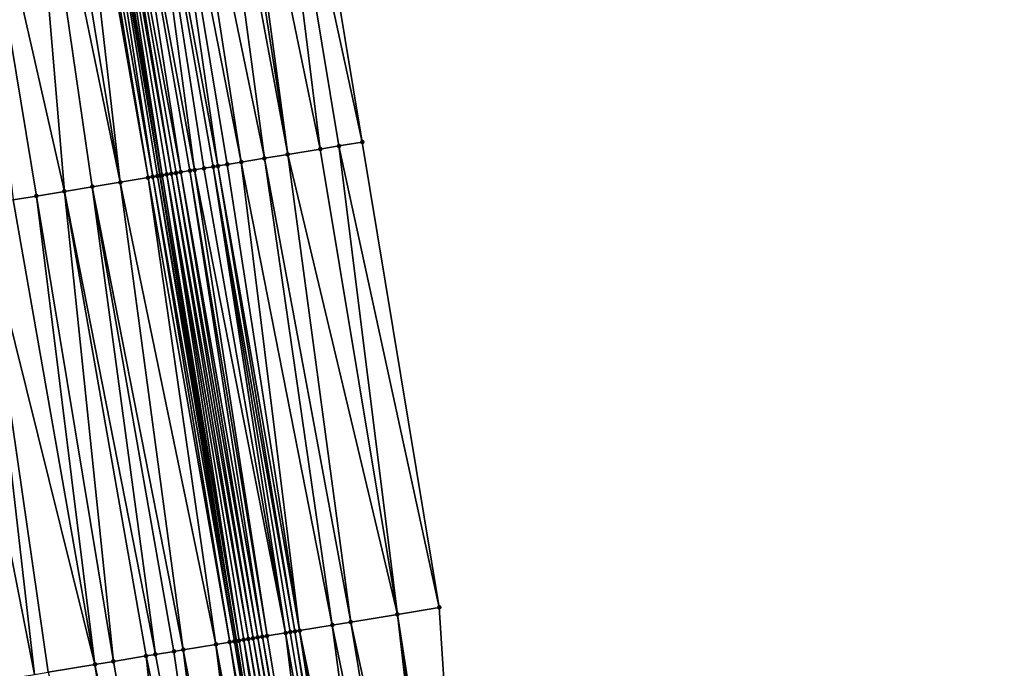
# Model space of a CAD drawing. Header units: feet. Extents: x 2004186 to 2014793, y 836912 to 864902.
# Tile 16 of 256: x 2010981 to 2011023, y 837366 to 837394. Entities that reach past the tile are written whole.
import ezdxf

# ---------------------------------------------------------------- set-up
doc = ezdxf.new("R2010")
doc.units = ezdxf.units.FT
doc.header["$LTSCALE"] = 100
doc.header["$MEASUREMENT"] = 0
for name, color, linetype, lineweight in [('EP_Travel Lane', 5, 'Continuous', 40), ('Road Shots', 4, 'Continuous', 200), ('Road X-Section', 30, 'Continuous', 13)]:
    doc.layers.add(name, color=color, linetype=linetype, lineweight=lineweight)
doc.layers.add('I-77 SB_MM21-27-Surface-Border', color=7, linetype='Continuous')
doc.layers.add('I-77 SB_MM21-27-Surface-TIN', color=7, linetype='Continuous')

msp = doc.modelspace()

# ---------------------------------------------------------------- linework, layer by layer
at = {"layer": 'EP_Travel Lane'}
msp.add_polyline3d([(2011016.610702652, 837209.7848678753, 350.385674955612), (2011013.32162084, 837229.5116556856, 350.5304544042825), (2011010.032482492, 837249.2387825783, 350.6823399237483), (2011006.743285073, 837268.9662637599, 350.8533510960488), (2011003.355767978, 837288.6760368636, 351.0534494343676), (2010999.953381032, 837308.362662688, 351.1325001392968), (2010996.589241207, 837328.0729178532, 351.24417087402), (2010993.303965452, 837347.8009831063, 351.3480802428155), (2010990.047419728, 837367.5337453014, 351.4314136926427), (2010986.803133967, 837387.2687837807, 351.5414703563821), (2010983.563042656, 837407.0039818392, 351.638998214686), (2010980.322896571, 837426.7395135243, 351.7195910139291), (2010977.082714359, 837446.4752652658, 351.7655131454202), (2010973.836576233, 837466.2099280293, 351.8239816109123), (2010970.554883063, 837485.938455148, 351.8467576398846), (2010967.259023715, 837505.6785211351, 351.8659917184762)], dxfattribs=at)
at = {"layer": 'I-77 SB_MM21-27-Surface-Border', "color": 3, "linetype": 'ByBlock', "lineweight": -2}
msp.add_polyline3d([(2010967.66000702, 837505.745358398, 351.8687231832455), (2010973.121132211, 837486.3632599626, 351.7536131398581), (2010981.31994755, 837467.4494115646, 351.508614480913), (2010984.980648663, 837447.7835525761, 351.4289948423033), (2010988.641387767, 837428.1174640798, 351.3657950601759), (2010992.104750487, 837408.4190846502, 351.2945876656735), (2010995.370669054, 837388.6888237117, 351.1986239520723), (2010998.636839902, 837368.9570386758, 351.0863074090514), (2010999.929774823, 837348.8991551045, 351.072482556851), (2011004.971638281, 837329.4621861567, 350.9039328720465), (2011008.044747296, 837309.7071008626, 350.8054513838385), (2011011.133047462, 837289.983306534, 350.7090066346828), (2011014.245078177, 837270.2278561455, 350.537870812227), (2011016.963061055, 837250.4036068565, 350.3846382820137), (2011019.680859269, 837230.580458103, 350.2567509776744), (2011022.595773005, 837210.791162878, 350.1337301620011)], dxfattribs=at)
at = {"layer": 'I-77 SB_MM21-27-Surface-TIN', "color": 128, "linetype": 'ByBlock', "lineweight": -2}
for points in [[(2010991.118196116, 837408.2556512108, 351.3318564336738), (2010989.539713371, 837407.9941320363, 351.3990088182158), (2010993.594898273, 837388.3944798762, 351.2725900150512)], [(2010992.104750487, 837408.4190846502, 351.2945876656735), (2010991.118196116, 837408.2556512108, 351.3318564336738), (2010995.370669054, 837388.6888237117, 351.1986239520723)], [(2010991.118196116, 837408.2556512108, 351.3318564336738), (2010994.384129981, 837388.52529785, 351.2400004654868), (2010995.370669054, 837388.6888237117, 351.1986239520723)], [(2010991.118196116, 837408.2556512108, 351.3318564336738), (2010993.594898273, 837388.3944798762, 351.2725900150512), (2010994.384129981, 837388.52529785, 351.2400004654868)], [(2010988.553162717, 837407.830676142, 351.4428575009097), (2010987.171988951, 837407.6018551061, 351.4992008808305), (2010991.227205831, 837388.0020097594, 351.373410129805)], [(2010989.14509474, 837407.9287398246, 351.4194358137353), (2010988.553162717, 837407.830676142, 351.4428575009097), (2010992.213746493, 837388.1655260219, 351.3338422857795)], [(2010988.553162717, 837407.830676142, 351.4428575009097), (2010991.227205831, 837388.0020097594, 351.373410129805), (2010992.213746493, 837388.1655260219, 351.3338422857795)], [(2010989.539713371, 837407.9941320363, 351.3990088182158), (2010989.14509474, 837407.9287398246, 351.4194358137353), (2010992.213746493, 837388.1655260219, 351.3338422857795)], [(2010989.539713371, 837407.9941320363, 351.3990088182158), (2010992.213746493, 837388.1655260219, 351.3338422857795), (2010993.594898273, 837388.3944798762, 351.2725900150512)], [(2010985.593509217, 837407.3403177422, 351.5716832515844), (2010984.606961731, 837407.176842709, 351.6211400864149), (2010988.267588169, 837387.5114348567, 351.4970342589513)], [(2010986.382750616, 837407.471077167, 351.538154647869), (2010985.593509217, 837407.3403177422, 351.5716832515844), (2010989.254131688, 837387.6749338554, 351.4607192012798)], [(2010985.593509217, 837407.3403177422, 351.5716832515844), (2010989.05682138, 837387.6422437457, 351.4661564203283), (2010989.254131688, 837387.6749338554, 351.4607192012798)], [(2010985.593509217, 837407.3403177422, 351.5716832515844), (2010988.662205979, 837387.576832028, 351.4829657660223), (2010989.05682138, 837387.6422437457, 351.4661564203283)], [(2010985.593509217, 837407.3403177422, 351.5716832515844), (2010988.267588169, 837387.5114348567, 351.4970342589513), (2010988.662205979, 837387.576832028, 351.4829657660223)], [(2010987.171988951, 837407.6018551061, 351.4992008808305), (2010986.382750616, 837407.471077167, 351.538154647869), (2010990.240665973, 837387.8384886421, 351.4138927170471)], [(2010986.382750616, 837407.471077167, 351.538154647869), (2010989.648745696, 837387.7403539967, 351.4423227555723), (2010990.240665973, 837387.8384886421, 351.4138927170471)], [(2010986.382750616, 837407.471077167, 351.538154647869), (2010989.254131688, 837387.6749338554, 351.4607192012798), (2010989.648745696, 837387.7403539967, 351.4423227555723)], [(2010987.171988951, 837407.6018551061, 351.4992008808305), (2010990.240665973, 837387.8384886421, 351.4138927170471), (2010991.227205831, 837388.0020097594, 351.373410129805)], [(2010983.028457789, 837406.9154515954, 351.6507673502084), (2010982.831145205, 837406.8827752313, 351.6551960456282), (2010986.294493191, 837387.184484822, 351.560627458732)], [(2010983.42307773, 837406.9808358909, 351.6326601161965), (2010983.028457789, 837406.9154515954, 351.6507673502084), (2010986.491801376, 837387.2171877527, 351.552774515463)], [(2010983.028457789, 837406.9154515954, 351.6507673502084), (2010986.294493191, 837387.184484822, 351.560627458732), (2010986.491801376, 837387.2171877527, 351.552774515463)], [(2010983.42307773, 837406.9808358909, 351.6326601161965), (2010986.803133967, 837387.2687837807, 351.5414703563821), (2010983.563042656, 837407.0039818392, 351.638998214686)], [(2010983.42307773, 837406.9808358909, 351.6326601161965), (2010986.689105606, 837387.2499145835, 351.5404183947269), (2010986.803133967, 837387.2687837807, 351.5414703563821)], [(2010983.42307773, 837406.9808358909, 351.6326601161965), (2010986.491801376, 837387.2171877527, 351.552774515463), (2010986.689105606, 837387.2499145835, 351.5404183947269)], [(2010983.817717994, 837407.0460974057, 351.6505307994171), (2010983.563042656, 837407.0039818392, 351.638998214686), (2010986.88642229, 837387.2825661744, 351.542238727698)], [(2010986.88642229, 837387.2825661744, 351.542238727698), (2010983.563042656, 837407.0039818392, 351.638998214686), (2010986.803133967, 837387.2687837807, 351.5414703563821)], [(2010984.015030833, 837407.0787722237, 351.6465551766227), (2010983.817717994, 837407.0460974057, 351.6505307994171), (2010987.281056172, 837387.3478662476, 351.5464650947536)], [(2010983.817717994, 837407.0460974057, 351.6505307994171), (2010987.083743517, 837387.315190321, 351.5492300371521), (2010987.281056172, 837387.3478662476, 351.5464650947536)], [(2010983.817717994, 837407.0460974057, 351.6505307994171), (2010986.88642229, 837387.2825661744, 351.542238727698), (2010987.083743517, 837387.315190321, 351.5492300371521)], [(2010984.606961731, 837407.176842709, 351.6211400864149), (2010984.015030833, 837407.0787722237, 351.6465551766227), (2010987.675672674, 837387.4132713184, 351.5309081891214)], [(2010984.015030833, 837407.0787722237, 351.6465551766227), (2010987.478366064, 837387.3805588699, 351.5405544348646), (2010987.675672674, 837387.4132713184, 351.5309081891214)], [(2010984.015030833, 837407.0787722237, 351.6465551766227), (2010987.281056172, 837387.3478662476, 351.5464650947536), (2010987.478366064, 837387.3805588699, 351.5405544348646)], [(2010984.606961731, 837407.176842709, 351.6211400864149), (2010988.070280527, 837387.4787286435, 351.505505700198), (2010988.267588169, 837387.5114348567, 351.4970342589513)], [(2010984.606961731, 837407.176842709, 351.6211400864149), (2010987.675672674, 837387.4132713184, 351.5309081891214), (2010988.070280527, 837387.4787286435, 351.505505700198)], [(2010981.055334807, 837406.5886707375, 351.7000986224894), (2010978.292945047, 837406.1312837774, 351.7380308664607), (2010982.742886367, 837386.5961914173, 351.6342732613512)], [(2010981.844586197, 837406.7193698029, 351.6842568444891), (2010981.055334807, 837406.5886707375, 351.7000986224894), (2010985.110633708, 837386.9883298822, 351.5959418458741)], [(2010981.055334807, 837406.5886707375, 351.7000986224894), (2010983.926764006, 837386.7922366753, 351.6196247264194), (2010985.110633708, 837386.9883298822, 351.5959418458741)], [(2010981.055334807, 837406.5886707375, 351.7000986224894), (2010982.742886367, 837386.5961914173, 351.6342732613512), (2010983.926764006, 837386.7922366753, 351.6196247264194)], [(2010982.831145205, 837406.8827752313, 351.6551960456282), (2010981.844586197, 837406.7193698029, 351.6842568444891), (2010985.110633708, 837386.9883298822, 351.5959418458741)], [(2010982.831145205, 837406.8827752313, 351.6551960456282), (2010985.110633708, 837386.9883298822, 351.5959418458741), (2010986.294493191, 837387.184484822, 351.560627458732)], [(2010978.292945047, 837406.1312837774, 351.7380308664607), (2010981.559010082, 837386.400137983, 351.650462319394), (2010982.742886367, 837386.5961914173, 351.6342732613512)], [(2010978.292945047, 837406.1312837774, 351.7380308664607), (2010980.572440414, 837386.2367969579, 351.6570125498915), (2010981.559010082, 837386.400137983, 351.650462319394)], [(2010998.636839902, 837368.9570386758, 351.0863074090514), (2010995.370669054, 837388.6888237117, 351.1986239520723), (2010994.384129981, 837388.52529785, 351.2400004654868)], [(2010994.88796893, 837368.3357763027, 351.2513992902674), (2010992.213746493, 837388.1655260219, 351.3338422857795), (2010991.227205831, 837388.0020097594, 351.373410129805)], [(2010996.861057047, 837368.6627677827, 351.1618423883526), (2010993.594898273, 837388.3944798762, 351.2725900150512), (2010992.213746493, 837388.1655260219, 351.3338422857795)], [(2010996.861057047, 837368.6627677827, 351.1618423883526), (2010992.213746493, 837388.1655260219, 351.3338422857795), (2010994.88796893, 837368.3357763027, 351.2513992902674)], [(2010996.861057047, 837368.6627677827, 351.1618423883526), (2010994.384129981, 837388.52529785, 351.2400004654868), (2010993.594898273, 837388.3944798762, 351.2725900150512)], [(2010996.861057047, 837368.6627677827, 351.1618423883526), (2010998.636839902, 837368.9570386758, 351.0863074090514), (2010994.384129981, 837388.52529785, 351.2400004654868)], [(2010992.717570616, 837367.9760940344, 351.3479364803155), (2010989.648745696, 837387.7403539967, 351.4423227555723), (2010989.254131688, 837387.6749338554, 351.4607192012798)], [(2010992.717570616, 837367.9760940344, 351.3479364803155), (2010990.240665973, 837387.8384886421, 351.4138927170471), (2010989.648745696, 837387.7403539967, 351.4423227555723)], [(2010994.098731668, 837368.2049918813, 351.2843460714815), (2010991.227205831, 837388.0020097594, 351.373410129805), (2010990.240665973, 837387.8384886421, 351.4138927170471)], [(2010994.098731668, 837368.2049918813, 351.2843460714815), (2010990.240665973, 837387.8384886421, 351.4138927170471), (2010992.717570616, 837367.9760940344, 351.3479364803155)], [(2010994.88796893, 837368.3357763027, 351.2513992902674), (2010991.227205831, 837388.0020097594, 351.373410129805), (2010994.098731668, 837368.2049918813, 351.2843460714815)], [(2010990.152530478, 837367.5511596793, 351.4278338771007), (2010987.083743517, 837387.315190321, 351.5492300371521), (2010986.88642229, 837387.2825661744, 351.542238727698)], [(2010990.547161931, 837367.6164744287, 351.4296655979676), (2010987.281056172, 837387.3478662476, 351.5464650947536), (2010987.083743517, 837387.315190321, 351.5492300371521)], [(2010990.547161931, 837367.6164744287, 351.4296655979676), (2010987.083743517, 837387.315190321, 351.5492300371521), (2010990.349847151, 837367.5838113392, 351.4301001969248)], [(2010990.349847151, 837367.5838113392, 351.4301001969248), (2010987.083743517, 837387.315190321, 351.5492300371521), (2010990.152530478, 837367.5511596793, 351.4278338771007)], [(2010990.744474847, 837367.6491487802, 351.426569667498), (2010987.478366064, 837387.3805588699, 351.5405544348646), (2010987.281056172, 837387.3478662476, 351.5464650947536)], [(2010990.744474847, 837367.6491487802, 351.426569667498), (2010987.281056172, 837387.3478662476, 351.5464650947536), (2010990.547161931, 837367.6164744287, 351.4296655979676)], [(2010990.941785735, 837367.6818353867, 351.4205776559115), (2010987.675672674, 837387.4132713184, 351.5309081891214), (2010987.478366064, 837387.3805588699, 351.5405544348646)], [(2010990.941785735, 837367.6818353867, 351.4205776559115), (2010987.478366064, 837387.3805588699, 351.5405544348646), (2010990.744474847, 837367.6491487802, 351.426569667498)], [(2010991.139090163, 837367.7145610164, 351.4053639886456), (2010988.070280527, 837387.4787286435, 351.505505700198), (2010987.675672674, 837387.4132713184, 351.5309081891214)], [(2010991.139090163, 837367.7145610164, 351.4053639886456), (2010987.675672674, 837387.4132713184, 351.5309081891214), (2010990.941785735, 837367.6818353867, 351.4205776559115)], [(2010991.336397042, 837367.7472718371, 351.3936498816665), (2010988.267588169, 837387.5114348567, 351.4970342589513), (2010988.070280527, 837387.4787286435, 351.505505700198)], [(2010991.336397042, 837367.7472718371, 351.3936498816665), (2010988.070280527, 837387.4787286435, 351.505505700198), (2010991.139090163, 837367.7145610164, 351.4053639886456)], [(2010992.125634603, 837367.8780544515, 351.3611302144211), (2010988.662205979, 837387.576832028, 351.4829657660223), (2010988.267588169, 837387.5114348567, 351.4970342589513)], [(2010992.125634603, 837367.8780544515, 351.3611302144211), (2010988.267588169, 837387.5114348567, 351.4970342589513), (2010991.336397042, 837367.7472718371, 351.3936498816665)], [(2010992.125634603, 837367.8780544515, 351.3611302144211), (2010989.05682138, 837387.6422437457, 351.4661564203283), (2010988.662205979, 837387.576832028, 351.4829657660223)], [(2010992.52026033, 837367.9434037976, 351.3547862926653), (2010989.254131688, 837387.6749338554, 351.4607192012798), (2010989.05682138, 837387.6422437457, 351.4661564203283)], [(2010992.52026033, 837367.9434037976, 351.3547862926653), (2010989.05682138, 837387.6422437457, 351.4661564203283), (2010992.322945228, 837367.9107426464, 351.3547628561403)], [(2010992.322945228, 837367.9107426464, 351.3547628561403), (2010989.05682138, 837387.6422437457, 351.4661564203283), (2010992.125634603, 837367.8780544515, 351.3611302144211)], [(2010992.717570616, 837367.9760940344, 351.3479364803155), (2010989.254131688, 837387.6749338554, 351.4607192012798), (2010992.52026033, 837367.9434037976, 351.3547862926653)], [(2010987.784797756, 837367.1589329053, 351.4967827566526), (2010985.110633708, 837386.9883298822, 351.5959418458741), (2010983.926764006, 837386.7922366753, 351.6196247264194)], [(2010989.165978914, 837367.3877092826, 351.4618971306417), (2010986.294493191, 837387.184484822, 351.560627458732), (2010985.110633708, 837386.9883298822, 351.5959418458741)], [(2010989.165978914, 837367.3877092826, 351.4618971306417), (2010985.110633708, 837386.9883298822, 351.5959418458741), (2010987.784797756, 837367.1589329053, 351.4967827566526)], [(2010989.757911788, 837367.4857678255, 351.4442228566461), (2010986.491801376, 837387.2171877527, 351.552774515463), (2010986.294493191, 837387.184484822, 351.560627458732)], [(2010989.757911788, 837367.4857678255, 351.4442228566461), (2010986.294493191, 837387.184484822, 351.560627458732), (2010989.165978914, 837367.3877092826, 351.4618971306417)], [(2010989.9552201, 837367.5184699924, 351.4345537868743), (2010986.689105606, 837387.2499145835, 351.5404183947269), (2010986.491801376, 837387.2171877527, 351.552774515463)], [(2010989.9552201, 837367.5184699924, 351.4345537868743), (2010986.491801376, 837387.2171877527, 351.552774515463), (2010989.757911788, 837367.4857678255, 351.4442228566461)], [(2010986.689105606, 837387.2499145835, 351.5404183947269), (2010990.047419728, 837367.5337453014, 351.4314136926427), (2010986.803133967, 837387.2687837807, 351.5414703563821)], [(2010989.9552201, 837367.5184699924, 351.4345537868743), (2010990.047419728, 837367.5337453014, 351.4314136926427), (2010986.689105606, 837387.2499145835, 351.5404183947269)], [(2010990.152530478, 837367.5511596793, 351.4278338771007), (2010986.88642229, 837387.2825661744, 351.542238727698), (2010986.803133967, 837387.2687837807, 351.5414703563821)], [(2010990.152530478, 837367.5511596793, 351.4278338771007), (2010986.803133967, 837387.2687837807, 351.5414703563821), (2010990.047419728, 837367.5337453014, 351.4314136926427)], [(2010984.82509824, 837366.6688524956, 351.5349836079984), (2010982.742886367, 837386.5961914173, 351.6342732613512), (2010981.559010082, 837386.400137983, 351.650462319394)], [(2010986.6009188, 837366.9628956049, 351.5132769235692), (2010983.926764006, 837386.7922366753, 351.6196247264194), (2010982.742886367, 837386.5961914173, 351.6342732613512)], [(2010986.6009188, 837366.9628956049, 351.5132769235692), (2010982.742886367, 837386.5961914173, 351.6342732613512), (2010986.206292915, 837366.8975472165, 351.5193944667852)], [(2010986.206292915, 837366.8975472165, 351.5193944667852), (2010982.742886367, 837386.5961914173, 351.6342732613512), (2010984.82509824, 837366.6688524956, 351.5349836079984)], [(2010987.784797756, 837367.1589329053, 351.4967827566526), (2010983.926764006, 837386.7922366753, 351.6196247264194), (2010987.390173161, 837367.0935767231, 351.5047420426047)], [(2010987.390173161, 837367.0935767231, 351.5047420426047), (2010983.926764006, 837386.7922366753, 351.6196247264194), (2010986.6009188, 837366.9628956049, 351.5132769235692)], [(2010984.035842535, 837366.5381794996, 351.5415990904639), (2010980.572440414, 837386.2367969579, 351.6570125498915), (2010979.191253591, 837386.0080548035, 351.6783770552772)], [(2010984.035842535, 837366.5381794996, 351.5415990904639), (2010981.559010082, 837386.400137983, 351.650462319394), (2010980.572440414, 837386.2367969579, 351.6570125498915)], [(2010984.82509824, 837366.6688524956, 351.5349836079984), (2010981.559010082, 837386.400137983, 351.650462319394), (2010984.035842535, 837366.5381794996, 351.5415990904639)], [(2010981.470775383, 837366.1134083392, 351.5829315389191), (2010979.191253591, 837386.0080548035, 351.6783770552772), (2010977.612757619, 837385.7466155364, 351.7064983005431)], [(2010981.470775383, 837366.1134083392, 351.5829315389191), (2010977.612757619, 837385.7466155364, 351.7064983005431), (2010979.892277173, 837365.8519825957, 351.6150086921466)], [(2010984.035842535, 837366.5381794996, 351.5415990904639), (2010979.191253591, 837386.0080548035, 351.6783770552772), (2010982.06271169, 837366.2114461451, 351.5701576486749)], [(2010982.06271169, 837366.2114461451, 351.5701576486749), (2010979.191253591, 837386.0080548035, 351.6783770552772), (2010981.470775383, 837366.1134083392, 351.5829315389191)], [(2010996.861057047, 837368.6627677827, 351.1618423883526), (2010999.929774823, 837348.8991551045, 351.072482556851), (2010998.636839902, 837368.9570386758, 351.0863074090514)], [(2010996.861057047, 837368.6627677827, 351.1618423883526), (2010994.88796893, 837368.3357763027, 351.2513992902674), (2010999.140544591, 837348.7683282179, 351.1089466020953)], [(2010996.861057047, 837368.6627677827, 351.1618423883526), (2010999.140544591, 837348.7683282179, 351.1089466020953), (2010999.535158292, 837348.8337502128, 351.0890001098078)], [(2010996.861057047, 837368.6627677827, 351.1618423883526), (2010999.535158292, 837348.8337502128, 351.0890001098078), (2010999.929774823, 837348.8991551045, 351.072482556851)], [(2010994.098731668, 837368.2049918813, 351.2843460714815), (2010992.717570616, 837367.9760940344, 351.3479364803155), (2010996.772858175, 837348.3758216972, 351.2235233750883)], [(2010994.88796893, 837368.3357763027, 351.2513992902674), (2010994.098731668, 837368.2049918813, 351.2843460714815), (2010998.154008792, 837348.6047825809, 351.1569382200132)], [(2010994.098731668, 837368.2049918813, 351.2843460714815), (2010996.772858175, 837348.3758216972, 351.2235233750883), (2010998.154008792, 837348.6047825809, 351.1569382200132)], [(2010994.88796893, 837368.3357763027, 351.2513992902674), (2010998.154008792, 837348.6047825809, 351.1569382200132), (2010999.140544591, 837348.7683282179, 351.1089466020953)], [(2010990.941785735, 837367.6818353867, 351.4205776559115), (2010990.744474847, 837367.6491487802, 351.426569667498), (2010994.207859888, 837347.9506345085, 351.3419928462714)], [(2010991.139090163, 837367.7145610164, 351.4053639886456), (2010990.941785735, 837367.6818353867, 351.4205776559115), (2010994.405161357, 837347.9833780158, 351.3255018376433)], [(2010990.941785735, 837367.6818353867, 351.4205776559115), (2010994.207859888, 837347.9506345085, 351.3419928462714), (2010994.405161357, 837347.9833780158, 351.3255018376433)], [(2010991.336397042, 837367.7472718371, 351.3936498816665), (2010991.139090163, 837367.7145610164, 351.4053639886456), (2010994.60246612, 837348.0161016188, 351.3130014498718)], [(2010991.139090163, 837367.7145610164, 351.4053639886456), (2010994.405161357, 837347.9833780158, 351.3255018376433), (2010994.60246612, 837348.0161016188, 351.3130014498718)], [(2010992.125634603, 837367.8780544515, 351.3611302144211), (2010991.336397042, 837367.7472718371, 351.3936498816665), (2010994.60246612, 837348.0161016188, 351.3130014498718)], [(2010992.322945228, 837367.9107426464, 351.3547628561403), (2010992.125634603, 837367.8780544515, 351.3611302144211), (2010995.589005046, 837348.1796283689, 351.2687963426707)], [(2010992.125634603, 837367.8780544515, 351.3611302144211), (2010994.60246612, 837348.0161016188, 351.3130014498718), (2010995.589005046, 837348.1796283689, 351.2687963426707)], [(2010992.52026033, 837367.9434037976, 351.3547862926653), (2010992.322945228, 837367.9107426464, 351.3547628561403), (2010995.589005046, 837348.1796283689, 351.2687963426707)], [(2010992.717570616, 837367.9760940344, 351.3479364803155), (2010992.52026033, 837367.9434037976, 351.3547862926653), (2010995.786321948, 837348.2122786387, 351.27099801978)], [(2010992.52026033, 837367.9434037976, 351.3547862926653), (2010995.589005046, 837348.1796283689, 351.2687963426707), (2010995.786321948, 837348.2122786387, 351.27099801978)], [(2010992.717570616, 837367.9760940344, 351.3479364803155), (2010996.180938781, 837348.2776817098, 351.2548454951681), (2010996.772858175, 837348.3758216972, 351.2235233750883)], [(2010992.717570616, 837367.9760940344, 351.3479364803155), (2010995.786321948, 837348.2122786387, 351.27099801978), (2010996.180938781, 837348.2776817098, 351.2548454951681)], [(2010989.165978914, 837367.3877092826, 351.4618971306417), (2010987.784797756, 837367.1589329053, 351.4967827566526), (2010991.642812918, 837347.5257414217, 351.4014993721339)], [(2010989.757911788, 837367.4857678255, 351.4442228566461), (2010989.165978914, 837367.3877092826, 351.4618971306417), (2010992.826677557, 837347.7218652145, 351.3701672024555)], [(2010989.165978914, 837367.3877092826, 351.4618971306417), (2010992.23474673, 837347.6237942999, 351.3876413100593), (2010992.826677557, 837347.7218652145, 351.3701672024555)], [(2010989.165978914, 837367.3877092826, 351.4618971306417), (2010991.642812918, 837347.5257414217, 351.4014993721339), (2010992.23474673, 837347.6237942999, 351.3876413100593)], [(2010989.9552201, 837367.5184699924, 351.4345537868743), (2010989.757911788, 837367.4857678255, 351.4442228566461), (2010993.221288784, 837347.7873021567, 351.3472240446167)], [(2010989.757911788, 837367.4857678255, 351.4442228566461), (2010993.023986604, 837347.7545629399, 351.3628548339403), (2010993.221288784, 837347.7873021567, 351.3472240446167)], [(2010989.757911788, 837367.4857678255, 351.4442228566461), (2010992.826677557, 837347.7218652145, 351.3701672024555), (2010993.023986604, 837347.7545629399, 351.3628548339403)], [(2010989.9552201, 837367.5184699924, 351.4345537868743), (2010993.303965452, 837347.8009831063, 351.3480802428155), (2010990.047419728, 837367.5337453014, 351.4314136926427)], [(2010989.9552201, 837367.5184699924, 351.4345537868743), (2010993.221288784, 837347.7873021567, 351.3472240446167), (2010993.303965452, 837347.8009831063, 351.3480802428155)], [(2010990.152530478, 837367.5511596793, 351.4278338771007), (2010990.047419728, 837367.5337453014, 351.4314136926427), (2010993.303965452, 837347.8009831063, 351.3480802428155)], [(2010990.349847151, 837367.5838113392, 351.4301001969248), (2010990.152530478, 837367.5511596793, 351.4278338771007), (2010993.303965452, 837347.8009831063, 351.3480802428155)], [(2010990.547161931, 837367.6164744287, 351.4296655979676), (2010990.349847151, 837367.5838113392, 351.4301001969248), (2010993.813239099, 837347.8852553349, 351.3533542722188)], [(2010990.349847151, 837367.5838113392, 351.4301001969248), (2010993.303965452, 837347.8009831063, 351.3480802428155), (2010993.813239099, 837347.8852553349, 351.3533542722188)], [(2010990.744474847, 837367.6491487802, 351.426569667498), (2010990.547161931, 837367.6164744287, 351.4296655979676), (2010994.010550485, 837347.9179389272, 351.348875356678)], [(2010990.547161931, 837367.6164744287, 351.4296655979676), (2010993.813239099, 837347.8852553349, 351.3533542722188), (2010994.010550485, 837347.9179389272, 351.348875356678)], [(2010990.744474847, 837367.6491487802, 351.426569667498), (2010994.010550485, 837347.9179389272, 351.348875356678), (2010994.207859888, 837347.9506345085, 351.3419928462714)], [(2010986.206292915, 837366.8975472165, 351.5193944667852), (2010984.82509824, 837366.6688524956, 351.5349836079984), (2010988.288499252, 837346.9702417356, 351.4533057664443)], [(2010986.6009188, 837366.9628956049, 351.5132769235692), (2010986.206292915, 837366.8975472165, 351.5193944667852), (2010990.261629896, 837347.2969763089, 351.4288355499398)], [(2010986.206292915, 837366.8975472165, 351.5193944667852), (2010988.288499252, 837346.9702417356, 351.4533057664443), (2010990.261629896, 837347.2969763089, 351.4288355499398)], [(2010987.390173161, 837367.0935767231, 351.5047420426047), (2010986.6009188, 837366.9628956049, 351.5132769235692), (2010990.261629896, 837347.2969763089, 351.4288355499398)], [(2010987.784797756, 837367.1589329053, 351.4967827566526), (2010987.390173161, 837367.0935767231, 351.5047420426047), (2010990.261629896, 837347.2969763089, 351.4288355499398)], [(2010987.784797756, 837367.1589329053, 351.4967827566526), (2010990.261629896, 837347.2969763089, 351.4288355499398), (2010991.642812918, 837347.5257414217, 351.4014993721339)], [(2010984.035842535, 837366.5381794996, 351.5415990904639), (2010982.06271169, 837366.2114461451, 351.5701576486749), (2010987.104617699, 837346.7742201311, 351.464150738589)], [(2010984.82509824, 837366.6688524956, 351.5349836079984), (2010984.035842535, 837366.5381794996, 351.5415990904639), (2010988.288499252, 837346.9702417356, 351.4533057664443)], [(2010984.035842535, 837366.5381794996, 351.5415990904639), (2010987.104617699, 837346.7742201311, 351.464150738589), (2010988.288499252, 837346.9702417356, 351.4533057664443)]]:
    msp.add_3dface(points, dxfattribs=at)
at = {"layer": 'Road Shots', "lineweight": 100}
for p in [(2010995.370669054, 837388.6888237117, 351.1986239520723), (2010992.213746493, 837388.1655260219, 351.3338422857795), (2010993.594898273, 837388.3944798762, 351.2725900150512), (2010994.384129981, 837388.52529785, 351.2400004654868), (2010989.648745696, 837387.7403539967, 351.4423227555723), (2010990.240665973, 837387.8384886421, 351.4138927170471), (2010991.227205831, 837388.0020097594, 351.373410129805), (2010987.083743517, 837387.315190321, 351.5492300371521), (2010987.281056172, 837387.3478662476, 351.5464650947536), (2010987.478366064, 837387.3805588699, 351.5405544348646), (2010987.675672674, 837387.4132713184, 351.5309081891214), (2010988.070280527, 837387.4787286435, 351.505505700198), (2010988.267588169, 837387.5114348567, 351.4970342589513), (2010988.662205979, 837387.576832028, 351.4829657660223), (2010989.05682138, 837387.6422437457, 351.4661564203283), (2010989.254131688, 837387.6749338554, 351.4607192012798), (2010985.110633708, 837386.9883298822, 351.5959418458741), (2010986.294493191, 837387.184484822, 351.560627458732), (2010986.491801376, 837387.2171877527, 351.552774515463), (2010986.689105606, 837387.2499145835, 351.5404183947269), (2010986.88642229, 837387.2825661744, 351.542238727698), (2010982.742886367, 837386.5961914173, 351.6342732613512), (2010983.926764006, 837386.7922366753, 351.6196247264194), (2010981.559010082, 837386.400137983, 351.650462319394), (2010998.636839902, 837368.9570386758, 351.0863074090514), (2010996.861057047, 837368.6627677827, 351.1618423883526), (2010994.098731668, 837368.2049918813, 351.2843460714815), (2010994.88796893, 837368.3357763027, 351.2513992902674), (2010990.941785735, 837367.6818353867, 351.4205776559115), (2010991.139090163, 837367.7145610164, 351.4053639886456), (2010991.336397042, 837367.7472718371, 351.3936498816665), (2010992.125634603, 837367.8780544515, 351.3611302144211), (2010992.322945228, 837367.9107426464, 351.3547628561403), (2010992.52026033, 837367.9434037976, 351.3547862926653), (2010992.717570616, 837367.9760940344, 351.3479364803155), (2010989.165978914, 837367.3877092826, 351.4618971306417), (2010989.757911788, 837367.4857678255, 351.4442228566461), (2010989.9552201, 837367.5184699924, 351.4345537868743), (2010990.152530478, 837367.5511596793, 351.4278338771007), (2010990.349847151, 837367.5838113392, 351.4301001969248), (2010990.547161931, 837367.6164744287, 351.4296655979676), (2010990.744474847, 837367.6491487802, 351.426569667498), (2010986.206292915, 837366.8975472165, 351.5193944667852), (2010986.6009188, 837366.9628956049, 351.5132769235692), (2010987.390173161, 837367.0935767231, 351.5047420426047), (2010987.784797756, 837367.1589329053, 351.4967827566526), (2010984.035842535, 837366.5381794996, 351.5415990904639), (2010984.82509824, 837366.6688524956, 351.5349836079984)]:
    msp.add_point(p, dxfattribs=at)
at = {"layer": 'Road X-Section', "extrusion": (-0.1633038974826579, 0.9865611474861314, 0.005379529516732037), "elevation": 497733.653171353, "flags": 128}
msp.add_lwpolyline([(-2120699.223833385, -2326.494504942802), (-2120700.023833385, -2326.468197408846), (-2120701.223833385, -2326.42915693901), (-2120702.023833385, -2326.405003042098), (-2120702.423833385, -2326.399903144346), (-2120702.623833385, -2326.395654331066), (-2120703.023833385, -2326.378456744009), (-2120703.423833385, -2326.355284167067), (-2120703.623833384, -2326.347643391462), (-2120703.823833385, -2326.344225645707), (-2120704.223833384, -2326.344804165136), (-2120704.423833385, -2326.341064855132), (-2120704.623833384, -2326.332652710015), (-2120705.023833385, -2326.312509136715), (-2120705.623833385, -2326.289121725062), (-2120705.823833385, -2326.285406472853), (-2120706.223833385, -2326.28093323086), (-2120706.823833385, -2326.271205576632), (-2120707.823833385, -2326.254841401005), (-2120708.223833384, -2326.251963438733), (-2120708.623833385, -2326.244299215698), (-2120708.823833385, -2326.24260627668), (-2120710.823833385, -2326.207273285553), (-2120711.423833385, -2326.197764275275), (-2120714.823833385, -2326.131035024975), (-2120715.623833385, -2326.114563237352), (-2120715.823833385, -2326.111146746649), (-2120716.423833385, -2326.115409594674), (-2120716.623833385, -2326.11802125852), (-2120716.823833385, -2326.115042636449), (-2120717.423833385, -2326.092573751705), (-2120718.623833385, -2326.066099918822), (-2120719.423833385, -2326.052727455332), (-2120720.023833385, -2326.042275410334), (-2120722.423833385, -2325.979569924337), (-2120723.023833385, -2325.967121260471), (-2120723.423833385, -2325.962363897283), (-2120724.623833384, -2325.93832928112), (-2120726.423833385, -2325.897946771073), (-2120727.623833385, -2325.872582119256), (-2120728.223833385, -2325.866139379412), (-2120728.623833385, -2325.862944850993), (-2120729.223833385, -2325.864783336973), (-2120730.223833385, -2325.877008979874), (-2120731.423833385, -2325.900035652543), (-2120733.023833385, -2325.928157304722), (-2120734.423833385, -2325.949522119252), (-2120735.423833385, -2325.956072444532), (-2120736.623833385, -2325.972261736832), (-2120737.823833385, -2325.986910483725), (-2120739.023833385, -2326.010593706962), (-2120740.223833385, -2326.045908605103), (-2120740.423833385, -2326.053761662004), (-2120740.623833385, -2326.066117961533), (-2120740.823833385, -2326.064297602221), (-2120741.023833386, -2326.057306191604), (-2120741.223833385, -2326.06007117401), (-2120741.423833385, -2326.065981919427), (-2120741.623833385, -2326.075628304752), (-2120742.023833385, -2326.101031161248), (-2120742.223833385, -2326.109502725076), (-2120742.623833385, -2326.123571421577), (-2120743.023833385, -2326.140381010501), (-2120743.223833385, -2326.145818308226), (-2120743.623833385, -2326.164215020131), (-2120744.223833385, -2326.192645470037), (-2120745.223833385, -2326.233128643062), (-2120746.223833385, -2326.272697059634), (-2120747.623833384, -2326.33395021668), (-2120748.423833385, -2326.366540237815), (-2120749.423833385, -2326.407917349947)], dxfattribs=at)
at = {"layer": 'Road X-Section', "extrusion": (-0.1633047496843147, 0.9865663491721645, 0.004289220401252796), "elevation": 497715.9117376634, "flags": 128}
msp.add_lwpolyline([(-2120699.419499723, -1783.788871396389), (-2120700.419499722, -1783.760529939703), (-2120700.819499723, -1783.746551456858), (-2120701.419499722, -1783.728305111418), (-2120701.619499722, -1783.720259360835), (-2120703.219499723, -1783.675846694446), (-2120703.419499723, -1783.671540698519), (-2120703.619499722, -1783.669612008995), (-2120703.819499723, -1783.671011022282), (-2120704.019499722, -1783.676104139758), (-2120704.219499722, -1783.678558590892), (-2120704.419499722, -1783.668271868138), (-2120704.619499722, -1783.650686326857), (-2120704.819499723, -1783.635195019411), (-2120705.019499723, -1783.626517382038), (-2120705.219499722, -1783.620617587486), (-2120705.619499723, -1783.60415993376), (-2120706.419499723, -1783.594651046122), (-2120707.419499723, -1783.576129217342), (-2120709.019499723, -1783.554575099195), (-2120710.419499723, -1783.530709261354), (-2120710.819499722, -1783.524959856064), (-2120711.019499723, -1783.523629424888), (-2120712.019499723, -1783.504928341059), (-2120713.819499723, -1783.467492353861), (-2120714.219499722, -1783.460588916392), (-2120714.819499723, -1783.445956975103), (-2120715.619499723, -1783.428664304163), (-2120715.819499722, -1783.428589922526), (-2120716.019499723, -1783.432385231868), (-2120716.419499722, -1783.424295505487), (-2120716.619499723, -1783.425294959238), (-2120716.819499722, -1783.421519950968), (-2120717.419499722, -1783.400069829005), (-2120718.019499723, -1783.386075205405), (-2120719.219499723, -1783.364798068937), (-2120720.219499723, -1783.345219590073), (-2120720.819499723, -1783.332856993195), (-2120721.419499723, -1783.321192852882), (-2120722.219499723, -1783.301281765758), (-2120724.219499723, -1783.266391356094), (-2120726.619499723, -1783.217972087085), (-2120727.419499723, -1783.200665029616), (-2120727.819499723, -1783.195760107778), (-2120728.419499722, -1783.195632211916), (-2120728.619499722, -1783.199263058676), (-2120729.419499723, -1783.201858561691), (-2120730.419499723, -1783.214637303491), (-2120732.019499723, -1783.246714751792), (-2120732.619499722, -1783.259488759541), (-2120734.619499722, -1783.288047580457), (-2120735.419499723, -1783.294663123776), (-2120736.819499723, -1783.310252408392), (-2120737.219499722, -1783.316370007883), (-2120738.019499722, -1783.324904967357), (-2120738.419499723, -1783.332864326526), (-2120739.819499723, -1783.367750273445), (-2120740.419499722, -1783.385424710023), (-2120740.619499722, -1783.395093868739), (-2120740.819499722, -1783.401813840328), (-2120741.019499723, -1783.399547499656), (-2120741.219499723, -1783.399982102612), (-2120741.419499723, -1783.40307806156), (-2120741.619499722, -1783.409070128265), (-2120741.819499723, -1783.424283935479), (-2120742.019499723, -1783.435998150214), (-2120742.819499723, -1783.468518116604), (-2120743.019499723, -1783.474885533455), (-2120743.219499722, -1783.474862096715), (-2120743.419499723, -1783.481711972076), (-2120744.819499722, -1783.545302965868), (-2120745.619499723, -1783.578250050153), (-2120747.619499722, -1783.667807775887), (-2120749.419499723, -1783.743343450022)], dxfattribs=at)

doc.saveas('drawing.dxf')
